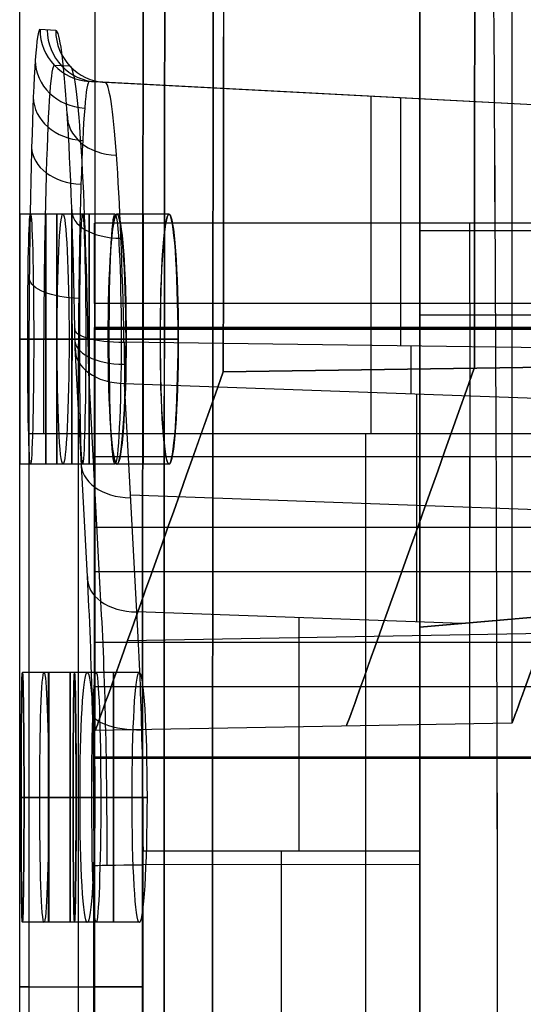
# Model space of a CAD drawing. Extents: x -64 to 57, y 4 to 161.
# Tile 74 of 256: x -64.44 to -62.02, y 78.26 to 82.98. Entities that reach past the tile are written whole.
import ezdxf

# ---------------------------------------------------------------- set-up
doc = ezdxf.new("R2010")
doc.units = 0
doc.layers.add('DEFAULT', color=7, linetype='CONTINUOUS')

msp = doc.modelspace()

# ---------------------------------------------------------------- linework, layer by layer
at = {"layer": 'DEFAULT', "color": 1}
for p, q in [((-62.5162, 152.7104, 35.6675), (-62.5162, 10.4575, 35.6675)), ((-62.5162, 10.4575, 36.8178), (-62.5162, 152.7104, 36.8178)), ((-64.4363, 82.0497, 48.5875), (-64.4363, 85.0209, 48.5875)), ((-62.5162, 83.876, 37.6675), (-62.5162, 80.0666, 37.6675)), ((-64.2633, 82.9326, 40.6374), (-64.3395, 82.9366, 42.6401)), ((-64.1947, 82.7605, 40.6408), (-64.2709, 82.7645, 42.6427)), ((-61.3477, 82.5426, 42.6483), (-64.1027, 82.6869, 42.6483)), ((-64.0266, 82.683, 40.6483), (-64.1027, 82.6869, 42.6483)), ((-61.3097, 82.5406, 41.6483), (-64.0674, 82.6851, 41.6483)), ((-61.2659, 82.5383, 40.6483), (-64.0266, 82.683, 40.6483)), ((-62.6843, 82.6126, 40.6483), (-62.6843, 82.6126, 42.6483)), ((-64.1863, 82.0498, 48.5924), (-64.4363, 82.0498, 48.5924)), ((-64.1344, 82.0498, 52.9424), (-64.3844, 82.0498, 52.9424)), ((-63.9788, 82.0498, 57.2924), (-64.2288, 82.0498, 57.2924)), ((-64.1863, 80.8498, 48.5875), (-64.1863, 82.0497, 48.5875)), ((-63.72, 82.0498, 35.5424), (-63.97, 82.0498, 35.5424)), ((-63.7193, 82.0498, 61.6424), (-63.9693, 82.0498, 61.6424)), ((-62.5162, 81.9713, 37.6675), (-61.1032, 81.9713, 37.7168)), ((-62.5162, 81.584, 35.6675), (-62.5162, 81.584, 37.6675)), ((-60.9551, 81.5656, 35.613), (-62.5162, 81.5656, 35.6675)), ((-64.1696, 81.4079, 38.7182), (-64.1724, 81.5011, 38.77)), ((-64.4353, 81.4498, 47.9924), (-64.1853, 81.4498, 47.9924)), ((-64.1853, 81.4498, 49.1924), (-64.4353, 81.4498, 49.1924)), ((-64.3977, 81.4498, 52.3424), (-64.1477, 81.4498, 52.3424)), ((-64.1191, 81.4498, 53.5424), (-64.3691, 81.4498, 53.5424)), ((-64.2565, 81.4498, 56.6924), (-64.0065, 81.4498, 56.6924)), ((-63.9492, 81.4498, 57.8924), (-64.1992, 81.4498, 57.8924)), ((-64.1045, 81.288, 38.8502), (-64.1085, 81.4549, 38.9443)), ((-63.762, 81.4498, 36.1424), (-64.012, 81.4498, 36.1424)), ((-64.0113, 81.4498, 61.0424), (-63.7613, 81.4498, 61.0424)), ((-61.1898, 81.3981, 39.1633), (-63.9358, 81.4358, 39.0244)), ((-63.9358, 81.4358, 39.0244), (-63.933, 81.2372, 38.9139)), ((-63.9261, 81.4498, 34.9424), (-63.6761, 81.4498, 34.9424)), ((-63.6754, 81.4498, 62.2424), (-63.9254, 81.4498, 62.2424)), ((-64.1113, 80.3108, 37.6939), (-64.1696, 81.4079, 38.7182)), ((-64.0466, 80.1906, 37.8266), (-64.1045, 81.288, 38.8502)), ((-63.933, 81.2372, 38.9139), (-61.1818, 81.1387, 39.0192)), ((-63.8748, 80.1401, 37.8911), (-63.933, 81.2372, 38.9139)), ((-62.532, 81.1871, 38.9675), (-62.532, 80.0921, 37.9424)), ((-64.3925, 80.9958, 44.5864), (-64.3925, 68.0158, 44.5864)), ((-64.1556, 80.9958, 44.3422), (-64.1556, 68.0158, 44.3422)), ((-61.3948, 80.9958, 44.1975), (-64.1556, 80.9958, 44.3422)), ((-62.7752, 68.0158, 44.2699), (-62.7752, 80.9958, 44.2699)), ((-64.1863, 80.8498, 48.5924), (-64.4363, 80.8498, 48.5924)), ((-64.4363, 77.6697, 48.5875), (-64.4363, 80.8498, 48.5875)), ((-64.1344, 80.8498, 52.9424), (-64.3844, 80.8498, 52.9424)), ((-63.9788, 80.8498, 57.2924), (-64.2288, 80.8498, 57.2924)), ((-63.72, 80.8498, 35.5424), (-63.97, 80.8498, 35.5424)), ((-63.7193, 80.8498, 61.6424), (-63.9693, 80.8498, 61.6424)), ((-61.1528, 80.6015, 38.5184), (-63.9052, 80.7001, 38.4131)), ((-62.5162, 80.0666, 37.6675), (-61.1032, 80.1903, 37.7168)), ((-62.5162, 80.0669, 37.9122), (-61.1157, 80.1894, 37.9121)), ((-61.1295, 80.1885, 38.1334), (-62.317, 80.0844, 37.9507)), ((-62.317, 80.0844, 37.9507), (-63.8748, 80.1401, 37.8911)), ((-62.317, 80.0844, 37.9507), (-62.5162, 80.0669, 37.9205)), ((-62.5162, 80.0669, 37.9205), (-62.5162, 80.0666, 37.6675)), ((-64.1734, 79.8498, 46.4174), (-64.4234, 79.8498, 46.4174)), ((-64.1733, 79.8498, 50.7674), (-64.4233, 79.8498, 50.7674)), ((-64.0696, 79.8498, 55.1174), (-64.3196, 79.8498, 55.1174)), ((-63.8621, 79.8498, 59.4674), (-64.1121, 79.8498, 59.4674)), ((-64.4295, 79.2498, 50.1674), (-64.1795, 79.2498, 50.1674)), ((-64.1795, 79.2498, 47.0174), (-64.4295, 79.2498, 47.0174)), ((-64.4153, 79.2498, 45.8174), (-64.1653, 79.2498, 45.8174)), ((-64.1651, 79.2498, 51.3674), (-64.4151, 79.2498, 51.3674)), ((-64.34, 79.2498, 54.5174), (-64.09, 79.2498, 54.5174)), ((-64.0471, 79.2498, 55.7174), (-64.2971, 79.2498, 55.7174)), ((-64.1469, 79.2498, 58.8674), (-63.8969, 79.2498, 58.8674)), ((-63.8253, 79.2498, 60.0674), (-64.0753, 79.2498, 60.0674)), ((-63.8432, 78.9259, 37.4407), (-63.8431, 78.9926, 37.4394)), ((-63.8431, 78.9926, 37.4394), (-62.5162, 78.9926, 37.5089)), ((-64.0801, 70.0558, 37.1911), (-64.0801, 78.9214, 37.1911)), ((-64.0801, 78.9214, 37.1911), (-64.0796, 78.9211, 37.1755)), ((-64.0796, 78.9211, 37.1755), (-64.0796, 70.0558, 37.1755)), ((-62.5162, 78.9273, 37.5103), (-63.8432, 78.9259, 37.4407)), ((-63.8431, 70.0558, 37.4407), (-63.8432, 78.9259, 37.4407)), ((-63.1797, 70.0558, 37.4755), (-63.1797, 78.9266, 37.4755)), ((-62.5162, 70.0558, 37.5103), (-62.5162, 78.9273, 37.5103)), ((-64.1734, 78.6498, 46.4174), (-64.4234, 78.6498, 46.4174)), ((-64.1733, 78.6498, 50.7674), (-64.4233, 78.6498, 50.7674)), ((-64.0696, 78.6498, 55.1174), (-64.3196, 78.6498, 55.1174)), ((-63.8621, 78.6498, 59.4674), (-64.1121, 78.6498, 59.4674))]:
    msp.add_line(p, q, dxfattribs=at)
at = {"layer": 'DEFAULT', "color": 254}
for p, q in [((-62.0741, 89.9451, 48.6361), (-62.0741, 79.606, 48.6361)), ((-64.0741, 79.571, 48.6361), (-64.0741, 89.4472, 48.6361)), ((-64.0768, 82.0062, 40.151), (-64.0768, 82.0062, 43.1488)), ((-54.2768, 82.0062, 43.1488), (-64.0768, 82.0062, 43.1488)), ((-60.4768, 82.0062, 40.151), (-64.0768, 82.0062, 40.151)), ((-64.0768, 82.0062, 40.8838), (-64.0768, 81.5062, 40.8838)), ((-60.4768, 81.6204, 39.6563), (-64.0768, 81.6204, 39.6563)), ((-64.0768, 81.5062, 43.1488), (-64.0768, 81.5062, 40.151)), ((-64.0768, 81.5062, 43.1488), (-54.2768, 81.5062, 43.1488)), ((-60.4768, 81.5062, 40.151), (-64.0768, 81.5062, 40.151)), ((-60.4768, 81.4986, 40.1413), (-64.0768, 81.4986, 40.1413)), ((-54.2768, 81.4962, 43.6588), (-64.0768, 81.4962, 43.6588)), ((-64.0768, 81.4962, 43.6588), (-64.0768, 67.5162, 43.6588)), ((-64.0768, 67.5162, 43.1588), (-64.0768, 81.4962, 43.1588)), ((-54.2768, 81.4962, 43.1588), (-64.0768, 81.4962, 43.1588)), ((-61.4554, 81.321, 63.5647), (-63.4594, 81.2931, 63.5993)), ((-63.4594, 81.2931, 33.6728), (-61.4554, 81.321, 33.7075)), ((-64.0768, 80.8862, 39.2598), (-60.4768, 80.8862, 39.2598)), ((-64.0768, 79.7829, 38.2436), (-64.0768, 80.8862, 39.2598)), ((-62.2768, 79.7829, 38.2436), (-62.2768, 80.8862, 39.2598)), ((-64.0768, 80.5474, 39.6276), (-64.0768, 79.4442, 38.6114)), ((-64.0768, 80.5474, 39.6276), (-60.4768, 80.5474, 39.6276)), ((-62.2768, 79.4442, 38.6114), (-62.2768, 80.5474, 39.6276)), ((-64.0768, 80.3346, 38.7517), (-60.4768, 80.3346, 38.7517)), ((-64.0768, 79.9958, 39.1195), (-60.4768, 79.9958, 39.1195)), ((-63.9183, 80.0037, 56.1732), (-61.9168, 80.0384, 56.1693)), ((-63.9183, 80.0037, 41.0989), (-61.9168, 80.0384, 41.1029)), ((-64.0768, 79.7829, 38.2436), (-60.4768, 79.7829, 38.2436)), ((-62.0741, 79.606, 48.6361), (-64.0741, 79.571, 48.6361)), ((-64.0768, 79.4442, 38.6114), (-60.4768, 79.4442, 38.6114)), ((-64.0768, 74.5112, 38.1088), (-64.0768, 79.4374, 38.1088)), ((-64.0768, 79.4374, 38.6088), (-64.0768, 74.5112, 38.6088)), ((-64.0768, 79.4374, 38.1088), (-60.4768, 79.4374, 38.1088)), ((-64.0768, 79.4374, 38.6088), (-60.4768, 79.4374, 38.6088))]:
    msp.add_line(p, q, dxfattribs=at)
at = {"layer": 'DEFAULT', "color": 254, "extrusion": (0.996151, 0.00014595, -0.087658)}
msp.add_arc((78.1329, 344.2424, -68.7782), 286.4671, 270.633953, 274.560225, dxfattribs=at)
at = {"layer": 'DEFAULT', "color": 254, "extrusion": (0.996151, 0.000145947, 0.087658)}
msp.add_arc((78.1329, -247.3446, -60.2516), 286.467, 85.439789, 89.366063, dxfattribs=at)
at = {"layer": 'DEFAULT', "color": 254, "extrusion": (0.996151, 0.000146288, -0.087657)}
msp.add_arc((78.1327, 344.3478, -67.5763), 286.4879, 270.637256, 274.560226, dxfattribs=at)
at = {"layer": 'DEFAULT', "color": 254, "extrusion": (0.996151, 0.000146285, 0.087657)}
msp.add_arc((78.1328, -247.4501, -59.0497), 286.4879, 85.439788, 89.362759, dxfattribs=at)
at = {"layer": 'DEFAULT', "color": 1, "extrusion": (0.996365, 9.88059e-05, -0.08519)}
msp.add_arc((78.1118, 342.7495, -68.9955), 285.1682, 269.990779, 274.57755, dxfattribs=at)
at = {"layer": 'DEFAULT', "color": 1, "extrusion": (0.996365, 9.8711e-05, 0.085188)}
msp.add_arc((78.1036, -246.1753, -60.7173), 285.4156, 85.424785, 90.007567, dxfattribs=at)
at = {"layer": 'DEFAULT', "color": 1, "extrusion": (0.996228, 0.000102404, 0.086777)}
msp.add_arc((78.096, -246.3981, -60.5743), 285.4606, 85.428321, 90.005992, dxfattribs=at)
at = {"layer": 'DEFAULT', "color": 1, "extrusion": (0.996226, 0.000103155, -0.086801)}
msp.add_arc((78.113, 342.736, -69.0081), 284.9916, 269.990598, 274.575805, dxfattribs=at)
at = {"layer": 'DEFAULT', "color": 1, "extrusion": (0.996135, 0.000104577, -0.087834)}
msp.add_arc((78.0864, 343.7012, -68.8506), 285.8424, 269.995975, 274.564566, dxfattribs=at)
at = {"layer": 'DEFAULT', "color": 1, "extrusion": (0.996144, 0.000100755, 0.087738)}
msp.add_arc((78.0749, -247.2153, -60.3194), 286.1502, 85.438079, 90.00176, dxfattribs=at)
at = {"layer": 'DEFAULT', "color": 1, "extrusion": (0.996211, 7.02214e-05, -0.086974)}
msp.add_arc((78.1077, 343.1909, -68.8033), 285.2729, 269.99124, 274.568955, dxfattribs=at)
at = {"layer": 'DEFAULT', "color": 1, "extrusion": (0.142902, 0.000184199, 0.989737)}
msp.add_arc((78.7226, 908.6885, 19.8688), 843.1342, 269.8923293, 271.4334107, dxfattribs=at)
at = {"layer": 'DEFAULT', "color": 1, "extrusion": (-0.142902, -0.000184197, 0.989737)}
msp.add_arc((-78.7226, -894.802, 76.3089), 843.1343, 89.8923303, 91.4334117, dxfattribs=at)
at = {"layer": 'DEFAULT', "color": 1, "extrusion": (0.060023, 8.8246e-05, 0.998197)}
msp.add_arc((78.901, 909.4286, 24.9736), 846.0406, 269.88135, 271.4175582, dxfattribs=at)
at = {"layer": 'DEFAULT', "color": 1, "extrusion": (-0.060023, -8.8246e-05, 0.998197)}
msp.add_arc((-78.901, -903.5959, 72.0261), 846.0406, 89.88135, 91.4175582, dxfattribs=at)
at = {"layer": 'DEFAULT', "color": 1, "extrusion": (0.99955, 0.002671, 0.029884)}
msp.add_arc((81.1661, 44.5422, -62.8148), 1.9421, 359.8529, 89.9568, dxfattribs=at)
at = {"layer": 'DEFAULT', "color": 1, "extrusion": (-0.032548, 0.001706, 0.999469)}
msp.add_arc((-79.4688, -66.916, 44.8531), 0.25, 272.9984, 360, dxfattribs=at)
at = {"layer": 'DEFAULT', "color": 1, "extrusion": (-0.038029, 0.001993, 0.999275)}
msp.add_arc((-79.4688, -66.6714, 44.2191), 0.25, 272.9978, 0, dxfattribs=at)
at = {"layer": 'DEFAULT', "color": 1, "extrusion": (-0.043508, 0.00228, 0.99905)}
msp.add_arc((-79.4688, -66.4304, 43.5839), 0.25, 272.9972, 360, dxfattribs=at)
at = {"layer": 'DEFAULT', "color": 1, "extrusion": (0.998967, 0.004448, 0.045216)}
msp.add_arc((81.2772, 43.4884, -61.9905), 1.9407, 285.1989, 359.8945, dxfattribs=at)
at = {"layer": 'DEFAULT', "color": 1, "extrusion": (-0.026321, -0.381412, 0.92403)}
msp.add_arc((-69.66, 88.8297, 10.2057), 0.25, 184.2711, 270.6476, dxfattribs=at)
at = {"layer": 'DEFAULT', "color": 1, "extrusion": (0.999502, 0.002675, 0.03145)}
msp.add_arc((81.167, 44.6427, -62.6764), 1.7693, 359.7798, 89.9799, dxfattribs=at)
at = {"layer": 'DEFAULT', "color": 1, "extrusion": (0.99887, 0.004472, 0.047324)}
msp.add_arc((81.2798, 43.6233, -61.8289), 1.7674, 285.13, 359.7524, dxfattribs=at)
at = {"layer": 'DEFAULT', "color": 1, "extrusion": (0.999407, 0.003063, 0.034286)}
msp.add_arc((81.1918, 44.8161, -62.3492), 1.6912, 359.873, 89.9937, dxfattribs=at)
at = {"layer": 'DEFAULT', "color": 1, "extrusion": (0.99864, 0.005118, 0.051893)}
msp.add_arc((81.3208, 43.8984, -61.407), 1.6892, 285.1531, 359.8504, dxfattribs=at)
at = {"layer": 'DEFAULT', "color": 1, "extrusion": (-0.022178, -0.553987, 0.83223)}
msp.add_arc((-67.3747, 90.8055, -7.9531), 0.25, 182.7539, 268.9074, dxfattribs=at)
at = {"layer": 'DEFAULT', "color": 1, "extrusion": (1, 0, 0)}
for centre, radius, start, end in [((80.9958, 42.6483, -62.7516), 1.6203, 0, 90), ((80.9958, 40.6483, -62.6082), 1.6128, 285.1603, 0), ((81.4498, 48.5924, -64.3108), 0.6, 270, 90), ((81.4498, 52.9424, -64.2584), 0.6, 270, 90), ((81.4498, 57.2924, -64.1028), 0.6, 270, 90), ((81.4498, 35.5424, -63.844), 0.6, 270, 90), ((81.4498, 61.6424, -63.8433), 0.6, 270, 90), ((81.4498, 48.5924, -64.3108), 0.6, 90, 270), ((81.4498, 52.9424, -64.2584), 0.6, 90, 270), ((81.4498, 57.2924, -64.1028), 0.6, 90, 270), ((81.4498, 35.5424, -63.844), 0.6, 90, 270), ((81.4498, 61.6424, -63.8433), 0.6, 90, 270), ((81.5588, 38.5704, -62.5588), 0.5425, 105.1603, 133.1107), ((78.9926, 39.1169, -63.0959), 1.6384, 270, 313.1107), ((79.2498, 46.4174, -64.2974), 0.6, 270, 90), ((79.2498, 50.7674, -64.2973), 0.6, 270, 90), ((79.2498, 55.1174, -64.1936), 0.6, 270, 90), ((79.2498, 59.4674, -63.9861), 0.6, 270, 90), ((79.2498, 46.4174, -64.2974), 0.6, 90, 270), ((79.2498, 50.7674, -64.2973), 0.6, 90, 270), ((79.2498, 55.1174, -64.1936), 0.6, 90, 270), ((79.2498, 59.4674, -63.9861), 0.6, 90, 270), ((78.9926, 39.1169, -63.1797), 1.6428, 267.6973, 270)]:
    msp.add_arc(centre, radius, start, end, dxfattribs=at)
at = {"layer": 'DEFAULT', "color": 1, "extrusion": (-0.039626, 0.608764, 0.792361)}
msp.add_arc((58.4626, -44.468, 84.0538), 0.25, 355.3037, 84.0451, dxfattribs=at)
at = {"layer": 'DEFAULT', "color": 1, "extrusion": (-0.017715, -0.706204, 0.707786)}
msp.add_arc((-66.1746, 88.2419, -25.8759), 0.25, 182.0298, 268.0167, dxfattribs=at)
at = {"layer": 'DEFAULT', "color": 1, "extrusion": (-0.029117, 0.830708, 0.555946)}
msp.add_arc((61.0224, -14.3916, 91.7467), 0.25, 356.3926, 85.8824, dxfattribs=at)
at = {"layer": 'DEFAULT', "color": 1, "extrusion": (0.999999, 0.000827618, -0.00083488)}
for centre in [(81.5031, 48.5386, -64.4089), (81.5029, 48.5389, -64.1589)]:
    msp.add_arc(centre, 0.6, 359.5295, 90, dxfattribs=at)
at = {"layer": 'DEFAULT', "color": 1, "extrusion": (0.999999, 0.00083293, -0.000829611)}
msp.add_arc((81.5034, 48.539, -64.4082), 0.6, 359.5295, 90, dxfattribs=at)
at = {"layer": 'DEFAULT', "color": 1, "extrusion": (0.999999, 0.000814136, 0.000807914)}
for centre in [(81.5022, 48.6444, -64.3302), (81.502, 48.6442, -64.0802)]:
    msp.add_arc(centre, 0.6, 270, 359.5294, dxfattribs=at)
at = {"layer": 'DEFAULT', "color": 1, "extrusion": (0.999999, 0.000813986, 0.000808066)}
msp.add_arc((81.5022, 48.6444, -64.3302), 0.6, 270, 359.5294, dxfattribs=at)
at = {"layer": 'DEFAULT', "color": 1, "extrusion": (0.999715, 0.001643, -0.023833)}
for centre, start in [((81.5553, 51.3961, -65.493), 270.0184), ((81.5553, 51.3961, -65.493), 270.0184), ((81.5549, 51.402, -65.2431), 270.0185), ((81.5549, 51.402, -65.2431), 270.0184)]:
    msp.add_arc(centre, 0.6002, start, 89.986, dxfattribs=at)
at = {"layer": 'DEFAULT', "color": 1, "extrusion": (0.998863, 0.001646, -0.047639)}
for centre in [(81.5548, 54.174, -66.7502), (81.5548, 54.174, -66.7502), (81.5544, 54.1859, -66.5005), (81.5544, 54.1859, -66.5005)]:
    msp.add_arc(centre, 0.6007, 270.0695, 89.9395, dxfattribs=at)
at = {"layer": 'DEFAULT', "color": 1, "extrusion": (0.999999, 0.000830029, -0.000832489)}
msp.add_arc((81.503, 48.539, -64.1586), 0.6, 359.5295, 90, dxfattribs=at)
at = {"layer": 'DEFAULT', "color": 1, "extrusion": (0.999999, 0.000813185, 0.000808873)}
msp.add_arc((81.5019, 48.6443, -64.0802), 0.6, 270, 359.5294, dxfattribs=at)
at = {"layer": 'DEFAULT', "color": 1, "extrusion": (0.997447, 0.00165, 0.071391)}
for centre, start in [((81.554, 40.0089, -61.1339), 270.1395), ((81.554, 40.0089, -61.1339), 270.1396), ((81.5535, 39.9911, -60.8846), 270.1395), ((81.5535, 39.9911, -60.8845), 270.1395)]:
    msp.add_arc(centre, 0.6015, start, 89.8469, dxfattribs=at)
at = {"layer": 'DEFAULT', "color": 1, "extrusion": (0.997443, 0.00165, -0.071445)}
for centre, end in [((81.554, 56.9243, -68.0744), 89.8602), ((81.554, 56.9243, -68.0744), 89.8603), ((81.5535, 56.9421, -67.8251), 89.8602), ((81.5535, 56.9421, -67.8251), 89.8602)]:
    msp.add_arc(centre, 0.6015, 270.1533, end, dxfattribs=at)
at = {"layer": 'DEFAULT', "color": 254, "extrusion": (1, 4.37114e-08, -1.74033e-15)}
msp.add_arc((81.4962, 43.1488, -64.0768), 0.51, 0, 90, dxfattribs=at)
at = {"layer": 'DEFAULT', "color": 254, "extrusion": (1, 4.37114e-08, 1.19834e-18)}
for centre, radius, start, end in [((81.4962, 40.151, -64.0768), 0.51, 284.0947, 0), ((81.4962, 40.151, -64.0768), 0.01, 284.0947, 0), ((82.0324, 38.0154, -64.0768), 2.1919, 104.0947, 132.6478), ((79.4374, 38.6188, -64.0768), 0.51, 270, 312.6478)]:
    msp.add_arc(centre, radius, start, end, dxfattribs=at)
at = {"layer": 'DEFAULT', "color": 254, "extrusion": (1, 4.37114e-08, 0)}
for centre, radius, start, end in [((81.4962, 40.151, -62.2768), 0.51, 284.0947, 0), ((82.0324, 38.0154, -62.2768), 1.6919, 104.0947, 132.6478), ((81.4962, 40.151, -62.2768), 0.01, 284.0947, 0), ((82.0324, 38.0154, -62.2768), 2.1919, 104.0947, 132.6478), ((79.4374, 38.6188, -62.2768), 0.51, 270, 312.6478), ((79.4374, 38.6188, -62.2768), 0.01, 270, 312.6478)]:
    msp.add_arc(centre, radius, start, end, dxfattribs=at)
at = {"layer": 'DEFAULT', "color": 1, "extrusion": (0.008719, 0.923369, -0.383815)}
msp.add_arc((64.9082, 72.1788, 57.8598), 0.25, 272.7925, 358.5906, dxfattribs=at)
at = {"layer": 'DEFAULT', "color": 254, "extrusion": (1, 4.37114e-08, 1.19835e-18)}
for centre, radius, start, end in [((82.0324, 38.0154, -64.0768), 1.6919, 104.0947, 132.6478), ((79.4374, 38.6188, -64.0768), 0.01, 270, 312.6478)]:
    msp.add_arc(centre, radius, start, end, dxfattribs=at)
at = {"layer": 'DEFAULT', "color": 254, "extrusion": (1, 4.37113e-08, 1.19834e-18)}
msp.add_arc((81.4962, 43.1488, -64.0768), 0.01, 0, 90, dxfattribs=at)
at = {"layer": 'DEFAULT', "color": 1, "extrusion": (-0.014032, 0.965295, 0.260784)}
msp.add_arc((62.7314, 15.9472, 89.6836), 0.25, 356.8097, 86.7825, dxfattribs=at)
at = {"layer": 'DEFAULT', "color": 1, "extrusion": (0.999999, -0.000814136, 0.000807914)}
msp.add_arc((81.3973, 48.6445, -64.4628), 0.6, 180.4706, 270, dxfattribs=at)
at = {"layer": 'DEFAULT', "color": 1, "extrusion": (0.999999, -0.000827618, -0.00083488)}
for centre in [(81.3964, 48.5385, -64.5437), (81.3966, 48.5387, -64.2937)]:
    msp.add_arc(centre, 0.6, 90, 180.4705, dxfattribs=at)
at = {"layer": 'DEFAULT', "color": 1, "extrusion": (0.999999, -0.00081387, 0.000808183)}
msp.add_arc((81.3973, 48.6445, -64.4628), 0.6, 180.4706, 270, dxfattribs=at)
at = {"layer": 'DEFAULT', "color": 1, "extrusion": (0.999999, -0.000832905, -0.000829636)}
msp.add_arc((81.3961, 48.5389, -64.5439), 0.6, 90, 180.4704, dxfattribs=at)
at = {"layer": 'DEFAULT', "color": 1, "extrusion": (0.999715, -0.001643, -0.023833)}
for centre, end in [((81.344, 51.3897, -65.7606), 269.9816), ((81.344, 51.3897, -65.7606), 269.9815), ((81.3444, 51.3957, -65.5107), 269.9816), ((81.3444, 51.3957, -65.5107), 269.9816)]:
    msp.add_arc(centre, 0.6002, 90.014, end, dxfattribs=at)
at = {"layer": 'DEFAULT', "color": 1, "extrusion": (0.998863, -0.001646, -0.047639)}
for centre in [(81.3445, 54.1612, -67.0182), (81.3445, 54.1612, -67.0182), (81.3449, 54.1731, -66.7685), (81.3449, 54.1731, -66.7685)]:
    msp.add_arc(centre, 0.6007, 90.0605, 269.9305, dxfattribs=at)
at = {"layer": 'DEFAULT', "color": 1, "extrusion": (0.999999, -0.000811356, 0.000810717)}
msp.add_arc((81.3977, 48.6445, -64.2125), 0.6, 180.4706, 270, dxfattribs=at)
at = {"layer": 'DEFAULT', "color": 1, "extrusion": (0.999999, -0.000827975, -0.000834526)}
msp.add_arc((81.3966, 48.5388, -64.2937), 0.6, 90, 180.4704, dxfattribs=at)
at = {"layer": 'DEFAULT', "color": 1, "extrusion": (0, 1, 0)}
for centre, start, end in [((-118.542, 48.5876, 81.4498), 359.813384, 359.999974), ((-118.542, 48.5874, 81.4498), 0.000026, 0.189706), ((-118.542, 48.5874, 81.4498), 1.177494, 1.55387), ((-118.542, 48.5874, 81.4498), 2.542219, 2.918916), ((-118.542, 48.5876, 81.4498), 355.717476, 356.094708), ((-118.542, 48.5874, 81.4498), 3.908389, 4.285623), ((-118.542, 48.5876, 79.2498), 359.131364, 359.50766), ((-118.542, 48.5874, 79.2498), 0.49543, 0.871726), ((-118.542, 48.5874, 79.2498), 1.859725, 2.236234), ((-118.542, 48.5874, 79.2498), 3.225075, 3.602013), ((-118.292, 48.5876, 78.3405), 358.7453, 359.999974), ((-118.292, 48.5874, 78.3405), 0.000026, 4.602446), ((-118.292, 48.5876, 78.3405), 355.397554, 356.419319)]:
    msp.add_arc(centre, 182.7283, start, end, dxfattribs=at)
at = {"layer": 'DEFAULT', "color": 1, "extrusion": (-0.026232, 0.873473, 0.486165)}
msp.add_arc((61.4478, -6.6398, 91.6675), 0.25, 356.466, 86.162, dxfattribs=at)
at = {"layer": 'DEFAULT', "color": 1, "extrusion": (0.997447, -0.00165, 0.071391)}
for centre, end in [((81.3454, 40.0282, -61.4027), 269.8605), ((81.3454, 40.0282, -61.4027), 269.8605), ((81.3458, 40.0103, -61.1534), 269.8604), ((81.3458, 40.0103, -61.1534), 269.8605)]:
    msp.add_arc(centre, 0.6015, 90.1531, end, dxfattribs=at)
at = {"layer": 'DEFAULT', "color": 1, "extrusion": (0.997443, -0.00165, -0.071445)}
for centre, start in [((81.3454, 56.905, -68.3433), 90.1398), ((81.3454, 56.905, -68.3433), 90.1398), ((81.3458, 56.9229, -68.0939), 90.1397), ((81.3458, 56.9229, -68.0939), 90.1398)]:
    msp.add_arc(centre, 0.6015, start, 269.8467, dxfattribs=at)
at = {"layer": 'DEFAULT', "color": 1, "extrusion": (-0.036864, 0.730857, 0.681534)}
msp.add_arc((59.7378, -29.263, 88.2508), 0.25, 355.7673, 85.0291, dxfattribs=at)
at = {"layer": 'DEFAULT', "color": 254, "extrusion": (0.941593, -0.336752, -0.000333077)}
msp.add_arc((116.2208, 48.5908, -85.2722), 62.168, 166.089574, 179.984421, dxfattribs=at)
at = {"layer": 'DEFAULT', "color": 254, "extrusion": (0.941593, -0.336752, 0.000333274)}
msp.add_arc((116.2208, 48.6814, -85.2398), 62.168, 180.015546, 193.910398, dxfattribs=at)
at = {"layer": 'DEFAULT', "color": 254, "extrusion": (0.942713, -0.333605, -0.000333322)}
msp.add_arc((115.9128, 48.5904, -86.965), 62.2756, 166.081425, 179.984637, dxfattribs=at)
at = {"layer": 'DEFAULT', "color": 254, "extrusion": (0.942713, -0.333606, 0.000333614)}
msp.add_arc((115.9127, 48.6818, -86.9326), 62.2756, 180.015332, 193.918549, dxfattribs=at)
at = {"layer": 'DEFAULT', "color": 254, "extrusion": (0.942675, -0.333712, -0.000332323)}
msp.add_arc((116.3024, 48.5909, -85.8417), 62.2529, 166.096059, 179.984676, dxfattribs=at)
at = {"layer": 'DEFAULT', "color": 254, "extrusion": (0.942675, -0.333712, 0.000332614)}
msp.add_arc((116.3024, 48.6812, -85.8093), 62.2529, 180.015293, 193.903914, dxfattribs=at)
at = {"layer": 'DEFAULT', "color": 1, "extrusion": (1.44874e-14, 1, -1.49481e-14)}
msp.add_arc((64.1425, 44.5919, 80.9958), 0.25, 273, 358.7453, dxfattribs=at)
at = {"layer": 'DEFAULT', "color": 1, "extrusion": (-0.038777, 0.730873, 0.681411)}
msp.add_arc((59.5178, -29.3543, 87.619), 0.25, 355.5479, 84.9273, dxfattribs=at)
at = {"layer": 'DEFAULT', "color": 1, "extrusion": (-0.040688, 0.730886, 0.681286)}
msp.add_arc((59.299, -29.4449, 86.9869), 0.25, 355.3286, 84.8255, dxfattribs=at)
at = {"layer": 'DEFAULT', "color": 1, "extrusion": (0.998186, 0.000311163, 0.060204)}
msp.add_arc((79.0122, 42.8929, -61.7007), 1.9298, 267.8868, 313.0989, dxfattribs=at)
at = {"layer": 'DEFAULT', "color": 1, "extrusion": (0.998025, 0.000310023, 0.062817)}
msp.add_arc((79.0122, 43.0607, -61.5192), 1.7587, 267.7878, 312.953, dxfattribs=at)
at = {"layer": 'DEFAULT', "color": 1, "extrusion": (0.997618, 0.000446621, 0.068976)}
msp.add_arc((79.0208, 43.433, -61.0733), 1.6816, 270.0104, 313.0494, dxfattribs=at)
at = {"layer": 'DEFAULT', "color": 1, "extrusion": (1, -1.04496e-15, -3.41494e-11)}
msp.add_arc((78.9926, 39.1169, -62.5162), 1.608, 270, 311.9218, dxfattribs=at)
at = {"layer": 'DEFAULT', "color": 1, "extrusion": (0.999928, 0.001642, 0.011876)}
for centre, start in [((79.3554, 47.1777, -63.7364), 270.0028), ((79.3554, 47.1777, -63.7364), 270.0029), ((79.355, 47.1747, -63.4864), 270.0029), ((79.355, 47.1747, -63.4864), 270.0028)]:
    msp.add_arc(centre, 0.6, start, 89.9949, dxfattribs=at)
at = {"layer": 'DEFAULT', "color": 1, "extrusion": (0.999927, 0.001642, -0.01193)}
for centre in [(79.3554, 49.9968, -64.8932), (79.3554, 49.9968, -64.8932), (79.355, 49.9997, -64.6432), (79.355, 49.9997, -64.6432)]:
    msp.add_arc(centre, 0.6, 270.0051, 89.9971, dxfattribs=at)
at = {"layer": 'DEFAULT', "color": 1, "extrusion": (0.99936, 0.001644, -0.035736)}
for centre in [(79.3551, 52.7884, -66.1168), (79.3551, 52.7884, -66.1168), (79.3547, 52.7973, -65.867), (79.3547, 52.7973, -65.867)]:
    msp.add_arc(centre, 0.6004, 270.0399, 89.9668, dxfattribs=at)
at = {"layer": 'DEFAULT', "color": 1, "extrusion": (0.998224, 0.001648, -0.059542)}
for centre, end in [((79.3544, 55.5524, -67.4075), 89.904), ((79.3544, 55.5524, -67.4075), 89.904), ((79.354, 55.5673, -67.158), 89.9039), ((79.354, 55.5673, -67.158), 89.904)]:
    msp.add_arc(centre, 0.6011, 270.1073, end, dxfattribs=at)
at = {"layer": 'DEFAULT', "color": 1, "extrusion": (-0.021393, 0.938191, 0.345458)}
msp.add_arc((62.0048, 6.9969, 88.9912), 0.25, 356.2236, 86.548, dxfattribs=at)
at = {"layer": 'DEFAULT', "color": 1, "extrusion": (0.999928, -0.001642, 0.011876)}
for centre, end in [((79.1439, 47.1808, -63.9966), 269.9972), ((79.1439, 47.1808, -63.9966), 269.9971), ((79.1443, 47.1778, -63.7467), 269.9971), ((79.1443, 47.1778, -63.7467), 269.9972)]:
    msp.add_arc(centre, 0.6, 90.0051, end, dxfattribs=at)
at = {"layer": 'DEFAULT', "color": 1, "extrusion": (0.999927, -0.001642, -0.01193)}
for centre in [(79.1439, 49.9937, -65.1534), (79.1439, 49.9937, -65.1534), (79.1443, 49.9966, -64.9035), (79.1443, 49.9966, -64.9035)]:
    msp.add_arc(centre, 0.6, 90.0029, 269.9949, dxfattribs=at)
at = {"layer": 'DEFAULT', "color": 1, "extrusion": (0.99936, -0.001644, -0.035736)}
for centre in [(79.1442, 52.779, -66.3774), (79.1442, 52.779, -66.3774), (79.1447, 52.788, -66.1275), (79.1447, 52.788, -66.1275)]:
    msp.add_arc(centre, 0.6004, 90.0332, 269.9601, dxfattribs=at)
at = {"layer": 'DEFAULT', "color": 1, "extrusion": (0.998224, -0.001648, -0.059542)}
for centre, start in [((79.1449, 55.5368, -67.6687), 90.096), ((79.1449, 55.5368, -67.6687), 90.0961), ((79.1453, 55.5517, -67.4191), 90.096), ((79.1453, 55.5517, -67.4191), 90.096)]:
    msp.add_arc(centre, 0.6011, start, 269.8927, dxfattribs=at)
at = {"layer": 'DEFAULT', "color": 1, "extrusion": (1, 1.37667e-14, -1.61673e-13)}
msp.add_arc((78.9926, 39.1169, -62.5162), 1.608, 267.6725, 270, dxfattribs=at)
at = {"layer": 'DEFAULT', "color": 1, "extrusion": (0.000386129, 0.999831, -0.018401)}
msp.add_arc((63.8605, 38.6365, 78.1989), 0.25, 359.995, 86.9935, dxfattribs=at)

doc.saveas('drawing.dxf')
